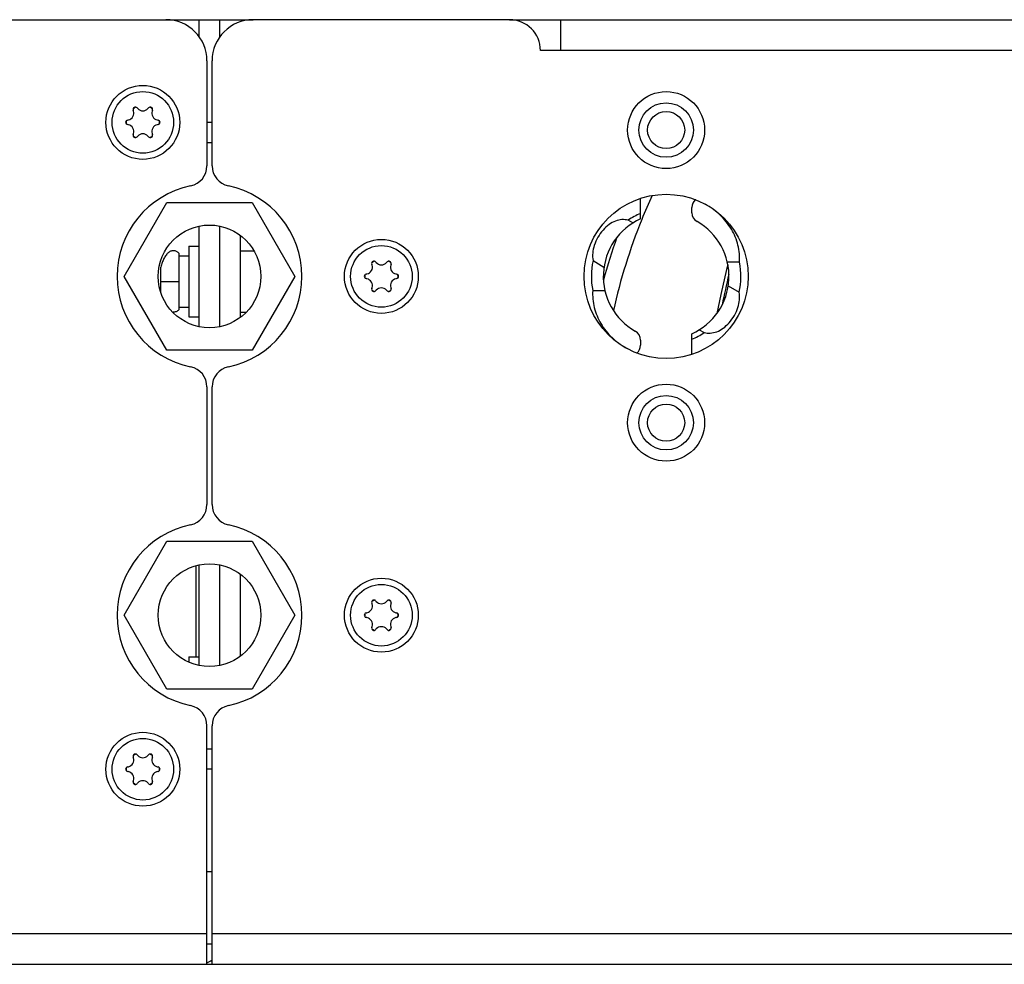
# Model space of a CAD drawing. Header units: millimetres. Extents: x 0 to 420, y 0 to 297.
# Tile 25 of 140: x 112 to 141, y 25 to 52. Entities that reach past the tile are written whole.
import ezdxf

# ---------------------------------------------------------------- set-up
doc = ezdxf.new("R2010")
doc.units = ezdxf.units.MM
doc.header["$LTSCALE"] = 23.1
doc.layers.get('0').update_dxf_attribs({"linetype": 'CONTINUOUS'})
doc.layers.add('02___PRT_ALL_AXES', color=7, linetype='CONTINUOUS')

msp = doc.modelspace()

# ---------------------------------------------------------------- linework, layer by layer
at = {"color": 3, "linetype": 'Continuous'}
for p, q in [((108.6658, 52.4125), (116.1658, 52.4125)), ((126.2158, 52.4125), (118.7158, 52.4125)), ((127.7158, 51.5125), (127.7158, 52.4125)), ((176.3908, 51.5125), (127.1158, 51.5125)), ((117.3658, 51.2125), (117.3658, 48.1427)), ((117.5158, 48.1427), (117.5158, 51.2125)), ((117.1408, 43.4467), (117.1408, 46.3783)), ((117.3658, 41.6823), (117.3658, 38.2427)), ((117.5158, 38.2427), (117.5158, 41.6823)), ((117.0508, 33.7975), (117.0508, 36.4586)), ((117.1408, 33.5467), (117.1408, 36.4783)), ((117.3658, 24.8125), (117.3658, 31.7823)), ((117.5158, 24.8125), (117.5158, 31.7823)), ((58.4908, 25.7125), (117.3658, 25.7125)), ((117.5158, 25.7125), (176.3908, 25.7125))]:
    msp.add_line(p, q, dxfattribs=at)
at = {"color": 7, "linetype": 'Continuous'}
for p, q in [((116.1658, 52.4125), (118.7158, 52.4125)), ((117.1408, 51.9112), (117.1408, 52.4125)), ((117.7408, 51.9112), (117.7408, 52.4125)), ((126.2158, 52.4125), (177.4408, 52.4125)), ((115.3226, 49.8347), (115.3419, 49.8134)), ((115.6396, 49.8134), (115.6589, 49.8347)), ((115.218, 49.7419), (115.2092, 49.7692)), ((115.7723, 49.7692), (115.7635, 49.7419)), ((115.0411, 49.478), (115.0691, 49.484)), ((115.0691, 49.3409), (115.0411, 49.347)), ((115.9124, 49.484), (115.9404, 49.478)), ((115.9404, 49.347), (115.9124, 49.3409)), ((117.5158, 49.4125), (117.3658, 49.4125)), ((115.2092, 49.0558), (115.218, 49.0831)), ((115.3419, 49.0116), (115.3226, 48.9903)), ((115.6589, 48.9903), (115.6396, 49.0116)), ((115.7635, 49.0831), (115.7723, 49.0558)), ((117.5158, 48.8125), (117.3658, 48.8125)), ((114.9466, 44.9125), (116.1937, 47.0725)), ((116.1937, 47.0725), (118.6878, 47.0725)), ((118.6878, 47.0725), (119.9349, 44.9125)), ((130.0408, 46.5896), (130.0408, 47.1909)), ((131.5408, 46.7739), (131.5408, 46.9267)), ((131.6547, 47.1494), (131.6398, 47.1494)), ((117.7408, 43.4467), (117.7408, 46.3783)), ((129.8219, 46.4734), (129.6789, 46.556)), ((118.3408, 46.1076), (118.3408, 43.7174)), ((116.8408, 45.7975), (117.1408, 45.7975)), ((116.8408, 45.7975), (116.8408, 43.7275)), ((116.5408, 45.592), (116.5408, 43.933)), ((116.5408, 45.5125), (116.8408, 45.5125)), ((122.193, 45.2419), (122.1842, 45.2692)), ((122.2976, 45.3347), (122.3169, 45.3134)), ((122.6146, 45.3134), (122.6339, 45.3347)), ((122.7473, 45.2692), (122.7385, 45.2419)), ((128.6533, 45.372), (128.9742, 45.1867)), ((132.9376, 45.3257), (132.5808, 45.3257)), ((116.1937, 42.7525), (114.9466, 44.9125)), ((116.0189, 44.4433), (116.0189, 45.1855)), ((119.9349, 44.9125), (118.6878, 42.7525)), ((122.0161, 44.978), (122.0441, 44.984)), ((122.8874, 44.984), (122.9154, 44.978)), ((116.0189, 44.7625), (116.5408, 44.7625)), ((122.0441, 44.8409), (122.0161, 44.847)), ((122.9154, 44.847), (122.8874, 44.8409)), ((132.6073, 44.6383), (132.9282, 44.453)), ((122.1842, 44.5558), (122.193, 44.5831)), ((122.3169, 44.5116), (122.2976, 44.4903)), ((122.6339, 44.4903), (122.6146, 44.5116)), ((122.7385, 44.5831), (122.7473, 44.5558)), ((128.6439, 44.4993), (129.0007, 44.4993)), ((116.5408, 44.0125), (116.8408, 44.0125)), ((116.8408, 43.7275), (117.1408, 43.7275)), ((131.5408, 42.634), (131.5408, 43.2354)), ((131.7596, 43.3515), (131.9026, 43.269)), ((130.0408, 43.051), (130.0408, 42.8983)), ((118.6878, 42.7525), (116.1937, 42.7525)), ((129.9268, 42.6756), (129.9417, 42.6756)), ((114.9466, 35.0125), (116.1937, 37.1725)), ((116.1937, 37.1725), (118.6878, 37.1725)), ((118.6878, 37.1725), (119.9349, 35.0125)), ((117.7408, 33.5467), (117.7408, 36.4783)), ((118.3408, 36.2076), (118.3408, 33.8174)), ((122.2976, 35.4347), (122.3169, 35.4134)), ((122.6146, 35.4134), (122.6339, 35.4347)), ((122.193, 35.3419), (122.1842, 35.3692)), ((122.7473, 35.3692), (122.7385, 35.3419)), ((116.1937, 32.8525), (114.9466, 35.0125)), ((119.9349, 35.0125), (118.6878, 32.8525)), ((122.0161, 35.078), (122.0441, 35.084)), ((122.0441, 34.9409), (122.0161, 34.947)), ((122.8874, 35.084), (122.9154, 35.078)), ((122.9154, 34.947), (122.8874, 34.9409)), ((122.1842, 34.6558), (122.193, 34.6831)), ((122.3169, 34.6116), (122.2976, 34.5903)), ((122.6339, 34.5903), (122.6146, 34.6116)), ((122.7385, 34.6831), (122.7473, 34.6558)), ((116.8408, 33.7975), (117.1408, 33.7975)), ((116.8408, 33.7975), (116.8408, 33.6395)), ((118.6878, 32.8525), (116.1937, 32.8525)), ((117.3658, 31.1125), (117.5158, 31.1125)), ((115.218, 30.8419), (115.2092, 30.8692)), ((115.3226, 30.9347), (115.3419, 30.9134)), ((115.6396, 30.9134), (115.6589, 30.9347)), ((115.7723, 30.8692), (115.7635, 30.8419)), ((115.0411, 30.578), (115.0691, 30.584)), ((115.9124, 30.584), (115.9404, 30.578)), ((115.0691, 30.4409), (115.0411, 30.447)), ((115.9404, 30.447), (115.9124, 30.4409)), ((117.5158, 30.5125), (117.3658, 30.5125)), ((115.2092, 30.1558), (115.218, 30.1831)), ((115.3419, 30.1116), (115.3226, 30.0903)), ((115.6589, 30.0903), (115.6396, 30.1116)), ((115.7635, 30.1831), (115.7723, 30.1558)), ((117.5158, 27.5125), (117.3658, 27.5125)), ((117.3658, 25.4125), (117.5158, 25.4125)), ((57.4408, 24.8125), (177.4408, 24.8125))]:
    msp.add_line(p, q, dxfattribs=at)
msp.add_lwpolyline([(132.5954, 45.2522), (132.5568, 45.1103), (132.3855, 44.3821), (132.2754, 43.8304)], dxfattribs=at)
at = {"color": 3, "linetype": 'Continuous'}
for centre, radius in [((115.4908, 49.4125), 1.08), ((130.7908, 49.1875), 1.125), ((122.4658, 44.9125), 1.08), ((130.7908, 40.6375), 1.125), ((122.4658, 35.0125), 1.08), ((115.4908, 30.5125), 1.08)]:
    msp.add_circle(centre, radius, dxfattribs=at)
at = {"color": 7, "linetype": 'Continuous'}
for centre, radius in [((115.4908, 49.4125), 0.9), ((130.7908, 49.1875), 0.7955), ((130.7908, 49.1875), 0.543), ((117.4408, 44.9125), 1.5), ((122.4658, 44.9125), 0.9), ((130.7908, 40.6375), 0.7955), ((130.7908, 40.6375), 0.543), ((117.4408, 35.0125), 1.5), ((122.4658, 35.0125), 0.9), ((115.4908, 30.5125), 0.9)]:
    msp.add_circle(centre, radius, dxfattribs=at)
at = {"color": 3, "linetype": 'Continuous'}
for centre, radius, start, end in [((116.1658, 51.2125), 1.2, 0, 90), ((118.7158, 51.2125), 1.2, 90, 180), ((126.2158, 51.5125), 0.9, 0, 90), ((116.7658, 48.1427), 0.6, 281.80289, 360), ((118.1158, 48.1427), 0.6, 180, 258.19711), ((117.4408, 44.9125), 2.7, 101.80289, 258.19711), ((117.4408, 44.9125), 2.7, 281.80289, 78.19711), ((116.7658, 41.6823), 0.6, 0, 78.19711), ((118.1158, 41.6823), 0.6, 101.80289, 180), ((116.7658, 38.2427), 0.6, 281.80289, 360), ((118.1158, 38.2427), 0.6, 180, 258.19711), ((117.4408, 35.0125), 2.7, 101.80289, 258.19711), ((117.4408, 35.0125), 2.7, 281.80289, 78.19711), ((116.7658, 31.7823), 0.6, 0, 78.19711), ((118.1158, 31.7823), 0.6, 101.80289, 180)]:
    msp.add_arc(centre, radius, start, end, dxfattribs=at)
at = {"color": 7, "linetype": 'Continuous'}
for centre, radius, start, end in [((115.273, 49.7896), 0.067, 42.22058, 197.77942), ((115.4908, 49.4125), 0.4864, 114.57184, 125.42816), ((115.4908, 49.9485), 0.201, 222.22058, 317.77942), ((115.7085, 49.7896), 0.067, 342.22058, 137.77942), ((115.4908, 49.4125), 0.4864, 54.57184, 65.42816), ((115.0266, 49.6805), 0.201, 282.22058, 17.77942), ((115.9549, 49.6805), 0.201, 162.22058, 257.77942), ((115.0553, 49.4125), 0.067, 102.22058, 257.77942), ((115.4908, 49.4125), 0.4864, 174.57184, 185.42816), ((115.0266, 49.1445), 0.201, 342.22058, 77.77942), ((115.9549, 49.1445), 0.201, 102.22058, 197.77942), ((115.9263, 49.4125), 0.067, 282.22058, 77.77942), ((115.4908, 49.4125), 0.4864, 354.57184, 5.42816), ((115.273, 49.0353), 0.067, 162.22058, 317.77942), ((115.4908, 49.4125), 0.4864, 234.57184, 245.42816), ((115.4908, 48.8765), 0.201, 42.22058, 137.77942), ((115.7085, 49.0353), 0.067, 222.22058, 17.77942), ((115.4908, 49.4125), 0.4864, 294.57184, 305.42816), ((145.7273, 40.2654), 16.8741, 155.44495, 158.04154), ((131.8408, 46.9267), 0.3, 132.05526, 180), ((130.7908, 44.9125), 1.9843, 112.20765, 124.07887), ((131.8408, 46.7739), 0.3, 180, 240.57369), ((130.7908, 44.9125), 1.8372, 114.09409, 240.57369), ((146.1021, 40.1187), 17.2766, 158.05505, 167.31329), ((130.7908, 44.9125), 1.8372, 294.09409, 60.57369), ((146.0268, 40.1148), 17.703, 160.37532, 164.65734), ((122.0016, 45.1805), 0.201, 282.22058, 17.77942), ((122.248, 45.2896), 0.067, 42.22058, 197.77942), ((122.4658, 44.9125), 0.4864, 114.57184, 125.42816), ((122.4658, 45.4485), 0.201, 222.22058, 317.77942), ((122.6835, 45.2896), 0.067, 342.22058, 137.77942), ((122.4658, 44.9125), 0.4864, 54.57184, 65.42816), ((122.9299, 45.1805), 0.201, 162.22058, 257.77942), ((130.7908, 44.9125), 2.1863, 167.86825, 190.89478), ((130.7908, 44.9125), 2.1863, 347.86825, 10.89478), ((122.0303, 44.9125), 0.067, 102.22058, 257.77942), ((122.4658, 44.9125), 0.4864, 174.57184, 185.42816), ((122.9013, 44.9125), 0.067, 282.22058, 77.77942), ((122.4658, 44.9125), 0.4864, 354.57184, 5.42816), ((154.0288, 39.7279), 22.0361, 166.23463, 168.60321), ((122.0016, 44.6445), 0.201, 342.22058, 77.77942), ((122.9299, 44.6445), 0.201, 102.22058, 197.77942), ((122.248, 44.5353), 0.067, 162.22058, 317.77942), ((122.4658, 44.9125), 0.4864, 234.57184, 245.42816), ((122.4658, 44.3765), 0.201, 42.22058, 137.77942), ((122.6835, 44.5353), 0.067, 222.22058, 17.77942), ((122.4658, 44.9125), 0.4864, 294.57184, 305.42816), ((129.7408, 43.051), 0.3, 0, 60.57369), ((130.7908, 44.9125), 1.9843, 292.20765, 304.07887), ((129.7408, 42.8983), 0.3, 312.05526, 360), ((122.248, 35.3896), 0.067, 42.22058, 197.77942), ((122.4658, 35.0125), 0.4864, 114.57184, 125.42816), ((122.4658, 35.5485), 0.201, 222.22058, 317.77942), ((122.6835, 35.3896), 0.067, 342.22058, 137.77942), ((122.4658, 35.0125), 0.4864, 54.57184, 65.42816), ((122.0016, 35.2805), 0.201, 282.22058, 17.77942), ((122.9299, 35.2805), 0.201, 162.22058, 257.77942), ((122.0303, 35.0125), 0.067, 102.22058, 257.77942), ((122.4658, 35.0125), 0.4864, 174.57184, 185.42816), ((122.0016, 34.7445), 0.201, 342.22058, 77.77942), ((122.9299, 34.7445), 0.201, 102.22058, 197.77942), ((122.9013, 35.0125), 0.067, 282.22058, 77.77942), ((122.4658, 35.0125), 0.4864, 354.57184, 5.42816), ((122.248, 34.6353), 0.067, 162.22058, 317.77942), ((122.4658, 35.0125), 0.4864, 234.57184, 245.42816), ((122.4658, 34.4765), 0.201, 42.22058, 137.77942), ((122.6835, 34.6353), 0.067, 222.22058, 17.77942), ((122.4658, 35.0125), 0.4864, 294.57184, 305.42816), ((115.0266, 30.7805), 0.201, 282.22058, 17.77942), ((115.273, 30.8896), 0.067, 42.22058, 197.77942), ((115.4908, 30.5125), 0.4864, 114.57184, 125.42816), ((115.4908, 31.0485), 0.201, 222.22058, 317.77942), ((115.7085, 30.8896), 0.067, 342.22058, 137.77942), ((115.4908, 30.5125), 0.4864, 54.57184, 65.42816), ((115.9549, 30.7805), 0.201, 162.22058, 257.77942), ((115.0553, 30.5125), 0.067, 102.22058, 257.77942), ((115.4908, 30.5125), 0.4864, 174.57184, 185.42816), ((115.9263, 30.5125), 0.067, 282.22058, 77.77942), ((115.4908, 30.5125), 0.4864, 354.57184, 5.42816), ((115.0266, 30.2445), 0.201, 342.22058, 77.77942), ((115.9549, 30.2445), 0.201, 102.22058, 197.77942), ((115.273, 30.1353), 0.067, 162.22058, 317.77942), ((115.4908, 30.5125), 0.4864, 234.57184, 245.42816), ((115.4908, 29.9765), 0.201, 42.22058, 137.77942), ((115.7085, 30.1353), 0.067, 222.22058, 17.77942), ((115.4908, 30.5125), 0.4864, 294.57184, 305.42816), ((117.1408, 25.4125), 0.6, 292.02832, 308.68448)]:
    msp.add_arc(centre, radius, start, end, dxfattribs=at)
for points, knots in [([(132.9376, 45.3257), (132.9473, 45.4922), (132.9153, 45.8329), (132.7162, 46.3109), (132.3829, 46.7241), (132.0914, 46.9347), (131.9333, 47.0219)], [0, 0, 0, 0, 0.2412505, 0.4863394, 0.7388157, 1, 1, 1, 1]), ([(129.6789, 46.556), (129.6203, 46.5693), (129.4949, 46.5798), (129.3019, 46.536), (129.1116, 46.4302), (128.9357, 46.2671), (128.7887, 46.059), (128.6569, 45.7648), (128.626, 45.5188), (128.6533, 45.372)], [0, 0, 0, 0, 0.1004976, 0.2072232, 0.3265997, 0.4609581, 0.6056188, 0.7499166, 1, 1, 1, 1]), ([(116.5408, 45.592), (116.5204, 45.6108), (116.4869, 45.6354), (116.4369, 45.6555), (116.3986, 45.6631), (116.3592, 45.6625), (116.3048, 45.6504), (116.2524, 45.6201), (116.2054, 45.5771), (116.1573, 45.5209), (116.1046, 45.4342), (116.0547, 45.3154), (116.0297, 45.2298), (116.0189, 45.1855)], [0, 0, 0, 0, 0.1017973, 0.1500163, 0.1972511, 0.2446667, 0.2936408, 0.4010985, 0.4617823, 0.5274394, 0.6726737, 0.8325177, 1, 1, 1, 1]), ([(128.6439, 44.4993), (128.6342, 44.3328), (128.6662, 43.9921), (128.8653, 43.5141), (129.1986, 43.1009), (129.4901, 42.8902), (129.6482, 42.8031)], [0, 0, 0, 0, 0.2412505, 0.4863394, 0.7388157, 1, 1, 1, 1]), ([(131.9026, 43.269), (131.9612, 43.2557), (132.0866, 43.2452), (132.2796, 43.289), (132.4699, 43.3948), (132.6458, 43.5579), (132.7928, 43.766), (132.9246, 44.0602), (132.9555, 44.3062), (132.9282, 44.453)], [0, 0, 0, 0, 0.1004976, 0.2072232, 0.3265997, 0.4609581, 0.6056188, 0.7499166, 1, 1, 1, 1]), ([(116.5408, 43.933), (116.5288, 43.922), (116.5039, 43.9019), (116.4629, 43.8787), (116.4195, 43.8646), (116.3895, 43.8621), (116.3748, 43.8626)], [0, 0, 0, 0, 0.2644289, 0.5166375, 0.7597462, 1, 1, 1, 1])]:
    msp.add_open_spline(points, degree=3, knots=knots, dxfattribs=at)
at = {"layer": '02___PRT_ALL_AXES', "color": 7, "linetype": 'Continuous'}
for p, q in [((118.3408, 45.6625), (118.7358, 45.6625)), ((118.3408, 43.8625), (118.5065, 43.8625))]:
    msp.add_line(p, q, dxfattribs=at)
at = {"layer": '02___PRT_ALL_AXES', "color": 3, "linetype": 'Continuous'}
msp.add_circle((130.7908, 44.9125), 2.4, dxfattribs=at)

doc.saveas('drawing.dxf')
